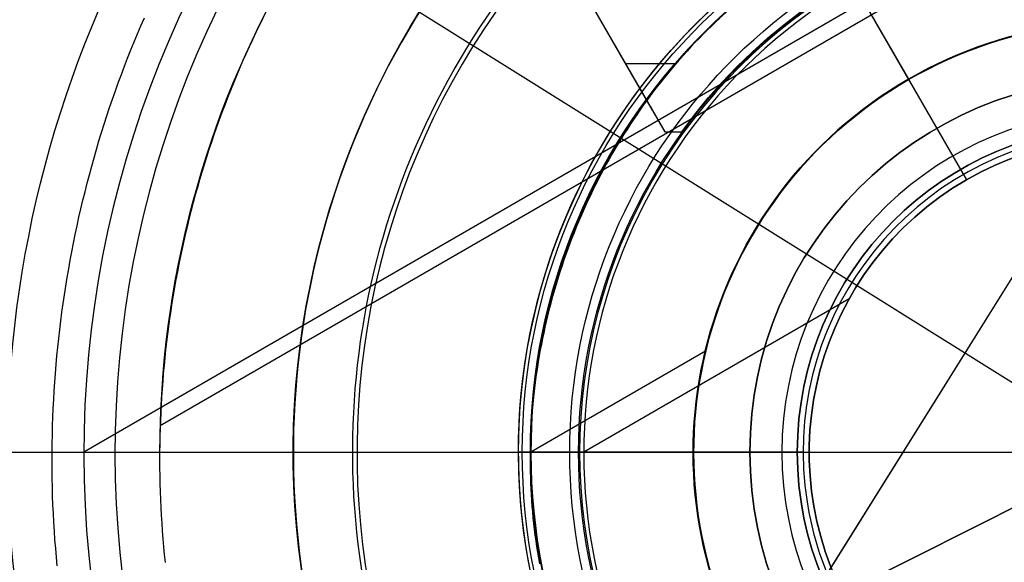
# Model space of a CAD drawing. Extents: x 12895 to 14339, y -6833 to -5581.
# Tile 23 of 79: x 13570 to 13611, y -6386 to -6363. Entities that reach past the tile are written whole.
import ezdxf

# ---------------------------------------------------------------- set-up
doc = ezdxf.new("R2010")
doc.units = 0
doc.layers.get('0').update_dxf_attribs({"linetype": 'CONTINUOUS'})
for name, color, linetype in [('BLANCO_METALICO', 7, 'CONTINUOUS'), ('COLOR', 7, 'CONTINUOUS'), ('LUZ', 7, 'CONTINUOUS')]:
    doc.layers.add(name, color=color, linetype=linetype)

msp = doc.modelspace()

# ---------------------------------------------------------------- linework, layer by layer
for p, q in [((13638.28033047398, -6343.12229264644, 105.1250029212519), (13572.55309235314, -6381.069931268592, 105.1250029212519)), ((13594.46217172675, -6343.122292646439, 105.1250029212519), (13607.31187316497, -6365.378628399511, 105.1250029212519)), ((13635.71649480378, -6345.351117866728, 51.12500292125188), (13575.76522944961, -6379.963997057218, 51.12500292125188)), ((13596.05704736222, -6345.884698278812, 51.12500292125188), (13607.3022854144, -6365.362021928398, 51.12500292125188)), ((13603.88284427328, -6359.439376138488, 108.2592404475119), (13607.31187316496, -6365.378628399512, 108.2592404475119)), ((13604.99828467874, -6361.371375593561, 144.2250029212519), (13609.74827657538, -6369.598602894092, 144.2250029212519)), ((13607.3022854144, -6365.362021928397, 43.50000292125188), (13607.3022854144, -6365.362021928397, 51.12500292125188)), ((13607.31187316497, -6365.378628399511, 105.1250029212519), (13607.31187316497, -6365.378628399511, 108.2592404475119)), ((13609.74827657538, -6369.598602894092, 144.2250029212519), (13609.74827657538, -6369.598602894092, 199.6250029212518)), ((13604.80402807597, -6374.61590014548, 144.2250029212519), (13593.62531825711, -6381.069931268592, 144.2250029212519)), ((13598.75837331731, -6376.818360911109, 108.2592404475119), (13591.39443744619, -6381.069931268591, 108.2592404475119))]:
    msp.add_line(p, q)
for points in [[(13571.4271161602, -6385.862526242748), (13571.39245773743, -6385.495074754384), (13571.3607987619, -6385.127332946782), (13571.33213547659, -6384.759325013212), (13571.30646412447, -6384.391075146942), (13571.28378094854, -6384.022607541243), (13571.26408219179, -6383.653946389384), (13571.24736409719, -6383.285115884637), (13571.23362290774, -6382.916140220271), (13571.22285486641, -6382.547043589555), (13571.2150562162, -6382.177850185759), (13571.21022320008, -6381.808584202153), (13571.20835206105, -6381.439269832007), (13571.20943904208, -6381.069931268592), (13571.21348038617, -6380.700592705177), (13571.2204723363, -6380.331278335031), (13571.23041113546, -6379.962012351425), (13571.24329302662, -6379.592818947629), (13571.25911425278, -6379.223722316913), (13571.27787105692, -6378.854746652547), (13571.29955968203, -6378.4859161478), (13571.32417637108, -6378.117254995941), (13571.35171736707, -6377.748787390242), (13571.38217891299, -6377.380537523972), (13571.41555725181, -6377.012529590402), (13571.45184862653, -6376.6447877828), (13571.49104928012, -6376.277336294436), (13571.53315545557, -6375.910199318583), (13571.57816339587, -6375.543401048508), (13571.626069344, -6375.176965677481), (13571.67686954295, -6374.810917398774), (13571.73056023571, -6374.445280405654), (13571.78713766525, -6374.080078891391), (13571.84659807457, -6373.715337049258), (13571.90893770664, -6373.351079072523), (13571.97415280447, -6372.987329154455), (13572.04223961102, -6372.624111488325), (13572.11319436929, -6372.261450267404), (13572.18701332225, -6371.899369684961), (13572.2636927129, -6371.537893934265), (13572.34322878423, -6371.177047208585), (13572.4256177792, -6370.816853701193), (13572.51085594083, -6370.457337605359), (13572.59893951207, -6370.098523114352), (13572.68986473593, -6369.740434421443), (13572.78362785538, -6369.383095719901), (13572.88022511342, -6369.026531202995), (13572.97965275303, -6368.670765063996), (13573.08190701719, -6368.315821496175), (13573.18698414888, -6367.961724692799), (13573.2948803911, -6367.60849884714), (13573.40559198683, -6367.256168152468), (13573.51911517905, -6366.904756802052), (13573.63544621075, -6366.554288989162), (13573.75458132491, -6366.204788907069), (13573.87651676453, -6365.856280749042), (13574.00124877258, -6365.50878870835), (13574.12877359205, -6365.162336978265), (13574.25908746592, -6364.816949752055), (13574.39218663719, -6364.47265122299), (13574.52806734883, -6364.129465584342), (13574.66672584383, -6363.78741702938), (13574.80815836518, -6363.446529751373), (13574.95236115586, -6363.106827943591), (13575.09933045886, -6362.768335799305)], [(13580.08763600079, -6362.802463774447), (13579.9405578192, -6363.099991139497), (13579.79594816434, -6363.398737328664), (13579.65381041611, -6363.698680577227), (13579.51414795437, -6363.999799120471), (13579.37696415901, -6364.30207119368), (13579.24226240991, -6364.605475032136), (13579.11004608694, -6364.909988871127), (13578.98031857, -6365.215590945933), (13578.85308323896, -6365.522259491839), (13578.72834347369, -6365.829972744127), (13578.60610265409, -6366.138708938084), (13578.48636416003, -6366.44844630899), (13578.36913137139, -6366.759163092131), (13578.25440766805, -6367.07083752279), (13578.1421964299, -6367.38344783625), (13578.03250103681, -6367.696972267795), (13577.92532486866, -6368.01138905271), (13577.82067130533, -6368.326676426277), (13577.71854372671, -6368.642812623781), (13577.61894551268, -6368.959775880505), (13577.52188004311, -6369.277544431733), (13577.42735069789, -6369.596096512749), (13577.33536085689, -6369.915410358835), (13577.2459139, -6370.235464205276), (13577.1590132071, -6370.556236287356), (13577.07466215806, -6370.877704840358), (13576.99286413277, -6371.199848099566), (13576.91362251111, -6371.522644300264), (13576.83694067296, -6371.846071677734), (13576.7628219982, -6372.170108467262), (13576.69126986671, -6372.49473290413), (13576.62228765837, -6372.819923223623), (13576.55587875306, -6373.145657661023), (13576.49204653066, -6373.471914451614), (13576.43079437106, -6373.798671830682), (13576.37212565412, -6374.125908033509), (13576.31604375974, -6374.453601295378), (13576.26255206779, -6374.781729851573), (13576.21165395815, -6375.110271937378), (13576.16335281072, -6375.439205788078), (13576.11765200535, -6375.768509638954), (13576.07455492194, -6376.098161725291), (13576.03406494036, -6376.428140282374), (13575.9961854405, -6376.758423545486), (13575.96091980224, -6377.088989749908), (13575.92827140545, -6377.419817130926), (13575.89824363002, -6377.750883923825), (13575.87083985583, -6378.082168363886), (13575.84606346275, -6378.413648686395), (13575.82391783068, -6378.745303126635), (13575.80440633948, -6379.077109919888), (13575.78753236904, -6379.409047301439), (13575.77329929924, -6379.741093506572), (13575.76171050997, -6380.07322677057), (13575.75276938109, -6380.405425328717), (13575.7464792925, -6380.737667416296), (13575.74284362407, -6381.069931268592)], [(13599.35305839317, -6362.784781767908), (13599.17451023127, -6362.952568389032), (13598.99768128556, -6363.122115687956), (13598.82259351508, -6363.293410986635), (13598.64926887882, -6363.466441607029), (13598.47772933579, -6363.641194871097), (13598.30799684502, -6363.817658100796), (13598.14009336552, -6363.995818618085), (13597.97404085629, -6364.17566374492), (13597.80986127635, -6364.357180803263), (13597.64757402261, -6364.540355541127), (13597.4871882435, -6364.725167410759), (13597.32871052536, -6364.911594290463), (13597.17214745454, -6365.099614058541), (13597.01750561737, -6365.289204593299), (13596.86479160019, -6365.480343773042), (13596.71401198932, -6365.673009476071), (13596.56517337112, -6365.867179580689), (13596.41828233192, -6366.062831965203), (13596.27334545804, -6366.259944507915), (13596.13036933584, -6366.458495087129), (13595.98936055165, -6366.658461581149), (13595.85032569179, -6366.859821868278), (13595.71327134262, -6367.062553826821), (13595.57820409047, -6367.266635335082), (13595.44513052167, -6367.472044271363), (13595.31405722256, -6367.678758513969), (13595.18499077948, -6367.886755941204), (13595.05793777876, -6368.09601443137), (13594.93290480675, -6368.306511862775), (13594.80989844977, -6368.518226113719), (13594.68892529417, -6368.731135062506), (13594.56999192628, -6368.945216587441), (13594.45310493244, -6369.160448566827), (13594.33827089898, -6369.376808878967), (13594.22549641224, -6369.594275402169), (13594.11478805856, -6369.812826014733), (13594.00615242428, -6370.032438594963), (13593.89959609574, -6370.253091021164), (13593.79512565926, -6370.474761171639), (13593.69274770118, -6370.697426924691), (13593.59246880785, -6370.921066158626), (13593.4942955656, -6371.145656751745), (13593.39823456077, -6371.371176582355), (13593.30429237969, -6371.597603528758), (13593.21247560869, -6371.824915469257), (13593.12279083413, -6372.053090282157), (13593.03524464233, -6372.282105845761), (13592.94984361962, -6372.511940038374), (13592.86659435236, -6372.742570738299), (13592.78550342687, -6372.97397582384), (13592.70657742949, -6373.2061331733), (13592.62982294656, -6373.439020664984), (13592.55524656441, -6373.672616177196), (13592.48285486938, -6373.906897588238), (13592.41265444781, -6374.141842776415), (13592.34465188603, -6374.377429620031), (13592.27885377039, -6374.61363599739), (13592.21526668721, -6374.850439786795), (13592.15389722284, -6375.08781886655), (13592.09475196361, -6375.325751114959), (13592.03783749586, -6375.564214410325), (13591.98316040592, -6375.803186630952), (13591.93072728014, -6376.042645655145), (13591.88054470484, -6376.282569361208), (13591.83261926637, -6376.522935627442), (13591.78695755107, -6376.763722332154), (13591.74356614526, -6377.004907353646), (13591.70245163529, -6377.246468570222), (13591.66362060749, -6377.488383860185), (13591.6270796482, -6377.730631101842), (13591.59283534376, -6377.973188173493), (13591.56089428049, -6378.216032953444), (13591.53126304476, -6378.459143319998), (13591.50394822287, -6378.702497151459), (13591.47895640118, -6378.946072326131), (13591.45629416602, -6379.189846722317), (13591.43596810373, -6379.433798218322), (13591.41798480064, -6379.677904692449), (13591.40235084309, -6379.922144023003), (13591.38907281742, -6380.166494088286), (13591.37815730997, -6380.410932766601), (13591.36961090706, -6380.655437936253), (13591.36344019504, -6380.899987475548), (13591.35965176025, -6381.144559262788), (13591.35825218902, -6381.389131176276), (13591.35924806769, -6381.633681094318), (13591.36264598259, -6381.878186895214), (13591.36845252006, -6382.122626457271), (13591.37667426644, -6382.366977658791), (13591.38731780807, -6382.611218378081), (13591.40038973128, -6382.85532649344), (13591.41589662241, -6383.099279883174), (13591.43384506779, -6383.343056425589), (13591.45424165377, -6383.586633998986), (13591.47709296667, -6383.829990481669), (13591.50240559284, -6384.073103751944), (13591.53018611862, -6384.315951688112), (13591.56044113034, -6384.558512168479), (13591.59317721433, -6384.800763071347), (13591.62840095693, -6385.042682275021), (13591.66611894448, -6385.284247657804), (13591.70633776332, -6385.525437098), (13591.74906399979, -6385.766228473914)], [(13575.74284362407, -6381.069931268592), (13575.74186575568, -6381.402195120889), (13575.74354906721, -6381.734437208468), (13575.74789693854, -6382.066635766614), (13575.75491274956, -6382.398769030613), (13575.76459988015, -6382.730815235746), (13575.77696171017, -6383.062752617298), (13575.79200161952, -6383.394559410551), (13575.80972298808, -6383.726213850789), (13575.83012919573, -6384.057694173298), (13575.85322362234, -6384.388978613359), (13575.87900964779, -6384.720045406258), (13575.90749065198, -6385.050872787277), (13575.93867001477, -6385.3814389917), (13575.97255111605, -6385.711722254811)]]:
    msp.add_lwpolyline(points)
for centre, radius, start, end in [((13616.37125110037, -6381.069931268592, 89.37470231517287), 73.2424557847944, 29.99999999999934, 209.9999999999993), ((13616.37125110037, -6381.069931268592, 68.68735261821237), 73.2424557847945, 91.17126672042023, 191.5820307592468), ((13616.37125110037, -6381.069931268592, 46.50000292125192), 71.74245578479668, 52.49999999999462, 187.500000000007), ((13616.37125114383, -6381.06993131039, 88.63012703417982), 71.44457953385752, 30.00000004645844, 209.9999999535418), ((13616.37125110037, -6381.069931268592, 89.05580518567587), 71.21139006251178, 30.0000000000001, 210.0000000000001), ((13616.37125110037, -6381.069931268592, 67.93735261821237), 70.94245578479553, 93.83645893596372, 193.7167436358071), ((13616.37125110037, -6381.069931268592, 67.12500292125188), 53.58193971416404, 29.99999999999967, 209.9999999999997), ((13616.37125110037, -6381.069931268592, 65.62055118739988), 53.58193971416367, 29.99999999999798, 209.999999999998), ((13616.37125110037, -6381.069931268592, 67.12500292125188), 52.0912327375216, 29.99999999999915, 209.9999999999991), ((13616.37125110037, -6381.069931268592, 77.62500292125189), 52.09123273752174, 29.99999999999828, 209.9999999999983), ((13616.37125110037, -6381.069931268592, 105.1250029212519), 43.81815874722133, 30.00000000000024, 210.0000000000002), ((13616.37125110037, -6381.069931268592, 52.53957701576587), 42.50584972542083, 30.00000000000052, 210.0000000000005), ((13616.37125110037, -6381.069931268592, 89.37470231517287), 73.24245578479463, 209.9999999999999, 29.99999999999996), ((13616.3712510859, -6381.069931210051, 88.63012703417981), 71.44457953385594, 210.0000000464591, 29.99999995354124), ((13616.37125110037, -6381.069931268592, 89.05580518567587), 71.21139006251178, 210.0000000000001, 30.0000000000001), ((13616.37125110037, -6381.069931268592, 67.12500292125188), 53.58193971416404, 209.9999999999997, 29.99999999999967), ((13616.37125110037, -6381.069931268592, 65.62055118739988), 53.58193971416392, 210.0000000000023, 30.00000000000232), ((13616.37125110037, -6381.069931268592, 67.12500292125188), 52.0912327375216, 209.9999999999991, 29.99999999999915), ((13616.37125110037, -6381.069931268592, 77.62500292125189), 52.09123273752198, 210.0000000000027, 30.00000000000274), ((13616.37125110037, -6381.069931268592, 108.2592404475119), 24.97681365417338, 29.99999999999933, 209.9999999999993), ((13616.37125110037, -6381.069931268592, 125.2198510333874), 24.97681365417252, 29.99999999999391, 209.9999999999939), ((13616.37125110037, -6381.069931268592, 144.2327851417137), 22.9244901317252, 29.99999999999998, 210), ((13616.37125110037, -6381.069931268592, 144.2250029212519), 22.74593284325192, 29.99999999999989, 209.9999999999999), ((13616.37125110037, -6381.069931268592, 105.1250029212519), 43.81815874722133, 210.0000000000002, 30.00000000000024), ((13616.37125110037, -6381.069931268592, 52.53957701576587), 42.50584972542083, 210.0000000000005, 30.00000000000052), ((13616.37125110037, -6381.069931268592, 51.125002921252), 40.62840747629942, 149.999999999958, 180.0000000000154), ((13616.37125110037, -6381.069931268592, 47.31250292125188), 18.13793137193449, 29.99999999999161, 209.9999999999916), ((13616.37125110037, -6381.069931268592, 105.1250029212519), 18.1187558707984, 30.00000000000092, 210.0000000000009), ((13616.37125110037, -6381.069931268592, 106.6921216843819), 18.11875587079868, 29.99999999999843, 209.9999999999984), ((13616.37125110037, -6381.069931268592, 144.2250029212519), 13.24594904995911, 29.99999999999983, 209.9999999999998), ((13616.37125110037, -6381.069931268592, 171.9250029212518), 13.24594904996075, 29.9999999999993, 209.9999999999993), ((13616.37125110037, -6381.069931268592, 108.2592404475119), 24.97681365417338, 209.9999999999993, 29.99999999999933), ((13616.37125110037, -6381.069931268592, 125.2198510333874), 24.97681365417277, 210.0000000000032, 30.00000000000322), ((13616.37125110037, -6381.069931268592, 144.2327851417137), 22.9244901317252, 210, 29.99999999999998), ((13616.37125110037, -6381.069931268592, 144.2250029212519), 22.74593284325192, 209.9999999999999, 29.99999999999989), ((13616.37125110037, -6381.069931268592, 47.31250292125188), 18.13793137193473, 210.0000000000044, 30.00000000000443), ((13616.37125110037, -6381.069931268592, 105.1250029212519), 18.1187558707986, 210.0000000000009, 30.00000000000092), ((13616.37125110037, -6381.069931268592, 106.6921216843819), 18.11875587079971, 210.0000000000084, 30.00000000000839), ((13616.37125110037, -6381.069931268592, 144.2250029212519), 13.2459490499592, 209.9999999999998, 29.99999999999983), ((13616.37125110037, -6381.069931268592, 171.9250029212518), 13.24594904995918, 210.0000000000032, 30.00000000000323)]:
    msp.add_arc(centre, radius, start, end)
at = {"extrusion": (0, 0, -1)}
for centre, radius, start, end in [((-13616.37125110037, -6381.069931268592, -89.37470231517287), 70.9424557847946, 330.0000000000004, 150.0000000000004), ((-13616.37125110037, -6381.069931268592, -46.50000292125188), 70.9424557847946, 330.0000000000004, 150.0000000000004), ((-13616.37125110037, -6381.069931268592, -88.12500292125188), 52.09123273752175, 330.0000000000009, 150.0000000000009), ((-13616.37125110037, -6381.069931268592, -62.12500292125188), 47.03455676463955, 330.0000000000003, 150.0000000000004), ((-13616.37125110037, -6381.069931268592, -89.37470231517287), 70.94245578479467, 150.0000000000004, 330.0000000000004), ((-13616.37125110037, -6381.069931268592, -46.50000292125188), 70.94245578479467, 150.0000000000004, 330.0000000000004), ((-13616.37125110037, -6381.069931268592, -88.12500292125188), 52.09123273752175, 150.0000000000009, 330.0000000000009), ((-13616.37125110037, -6381.069931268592, -62.12500292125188), 47.03455676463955, 149.9999999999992, 329.9999999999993), ((-13616.37125110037, -6381.069931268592, -51.12500292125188), 18.13793137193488, 329.9999999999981, 149.9999999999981), ((-13616.37125110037, -6381.069931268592, -43.50000292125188), 18.13793137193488, 329.9999999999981, 149.9999999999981), ((-13616.37125110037, -6381.069931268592, -108.2592404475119), 18.11875587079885, 329.9999999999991, 149.9999999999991), ((-13616.37125110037, -6381.069931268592, -199.6250029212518), 13.24594904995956, 330.0000000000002, 150.0000000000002), ((-13616.37125110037, -6381.069931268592, -51.12500292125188), 18.13793137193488, 149.9999999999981, 329.9999999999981), ((-13616.37125110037, -6381.069931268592, -43.50000292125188), 18.1379313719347, 149.9999999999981, 329.9999999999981), ((-13616.37125110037, -6381.069931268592, -108.2592404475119), 18.11875587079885, 149.9999999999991, 329.9999999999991), ((-13616.37125110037, -6381.069931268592, -199.6250029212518), 13.24594904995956, 150.0000000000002, 330.0000000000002)]:
    msp.add_arc(centre, radius, start, end, dxfattribs=at)
at = {"layer": 'BLANCO_METALICO'}
for p, q in [((13589.1249426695, -6353.878409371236, 184.6470783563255), (13597.03115659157, -6367.569931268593, 184.6470783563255)), ((13592.51230733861, -6359.744744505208, 190.6470783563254), (13596.2550494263, -6366.225773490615, 190.6470783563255)), ((13592.51266964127, -6359.74426021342, 187.6470783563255), (13596.50678739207, -6366.661764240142, 187.6470783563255)), ((13595.37682363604, -6364.70501500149, 190.6470783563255), (13597.47152980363, -6364.70501500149, 190.6470783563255)), ((13597.03115659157, -6367.569931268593, 184.6470783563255), (13597.74976343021, -6367.569931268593, 184.6470783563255)), ((13597.03115659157, -6367.569931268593, 185.5197208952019), (13597.03115659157, -6367.569931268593, 184.6470783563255)), ((13597.03115659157, -6367.569931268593, 185.0833996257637), (13597.36887888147, -6367.569931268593, 185.0833996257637)), ((13597.39046001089, -6367.569931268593, 185.0572268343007), (13597.39046001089, -6367.569931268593, 184.6470783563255)), ((13602.87098787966, -6381.06993126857, 166.2286860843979), (13590.87098787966, -6381.06993126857, 166.2286860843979)), ((13591.37125109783, -6381.069931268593, 199.6250029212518), (13593.40097908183, -6381.069931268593, 199.6250029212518)), ((13600.62125110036, -6381.069931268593, 199.6250029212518), (13602.62125110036, -6381.069931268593, 199.6250029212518)), ((13600.62125110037, -6381.069931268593, 178.2507844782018), (13600.62125110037, -6381.069931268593, 199.6250029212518)), ((13602.62125110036, -6381.069931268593, 174.6250029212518), (13601.97125109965, -6381.069931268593, 174.6250029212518)), ((13602.62125110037, -6381.069931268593, 174.6250029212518), (13602.62125110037, -6381.069931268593, 199.6250029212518)), ((13591.17845776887, -6385.017896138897, 169.0830984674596), (13591.17845776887, -6385.017896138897, 166.2286860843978))]:
    msp.add_line(p, q, dxfattribs=at)
at = {"layer": 'BLANCO_METALICO', "extrusion": (0, 1, 0)}
for points in [[(-13591.37098787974, 168.0309014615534), (-13591.37098787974, 167.7309014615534, 0.4142135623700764), (-13590.87098787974, 167.2309014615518), (-13518.17098787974, 167.230901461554, 0.4142135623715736), (-13516.87098787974, 168.5309014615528)], [(-13517.67098787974, 170.0309014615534), (-13517.67098787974, 168.5309014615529, -0.4142135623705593), (-13518.17098787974, 168.0309014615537), (-13591.37098787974, 168.0309014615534)]]:
    msp.add_lwpolyline(points, format="xyb", dxfattribs=at)
at = {"layer": 'BLANCO_METALICO', "extrusion": (0, 0, -1)}
for centre, radius, start, end in [((-13616.37098787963, -6381.069931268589, -171.6470783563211), 99.09999999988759, 359.9999999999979, 180.0000000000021), ((-13616.37098787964, -6381.069931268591, -170.0309014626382), 98.69999999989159, 359.9999999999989, 180.0000000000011), ((-13616.37098787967, -6381.069931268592, -167.2309014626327), 98.19999999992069, 359.9999999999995, 180.0000000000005), ((-13616.37098787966, -6381.069931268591, -168.0309014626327), 98.1999999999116, 359.9999999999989, 180.0000000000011), ((-13616.37098787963, -6381.069931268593, -171.6470783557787), 99.49999999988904, 0, 180), ((-13616.37098787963, -6381.069931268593, -170.8389899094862), 99.49999999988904, 0, 180), ((-13616.37098787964, -6381.069931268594, -169.280901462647), 99.49999999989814, 5.237206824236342e-13, 179.9999999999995), ((-13616.37098787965, -6381.069931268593, -168.5309014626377), 98.69999999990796, 0, 180), ((-13616.37098787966, -6381.069931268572, -169.0830982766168), 25.50000000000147, 351.0935182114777, 171.0935182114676), ((-13616.37098787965, -6381.069931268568, -166.2286860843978), 25.49999999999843, 351.0935182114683, 171.0935182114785), ((-13616.37098787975, -6381.069931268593, -190.6470783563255), 25.00000000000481, 36.42473509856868, 176.5601872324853), ((-13616.37098787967, -6381.069931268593, -167.2309014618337), 25.4999999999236, 0, 180), ((-13616.37125110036, -6381.069931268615, -195.4778029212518), 25.34165085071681, 183.3702063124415, 176.6297936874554), ((-13616.37098787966, -6381.069931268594, -167.7309014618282), 24.99999999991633, 2.084408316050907e-12, 179.9999999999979), ((-13616.37098787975, -6381.069931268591, -184.6470783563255), 22.99999999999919, 35.94132989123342, 176.2606647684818), ((-13616.37125110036, -6381.069931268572, -195.4778029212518), 23.341650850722, 188.5982545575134, 171.4017454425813), ((-13616.37125110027, -6381.069931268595, -199.6250029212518), 22.97027201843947, 188.7643461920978, 171.2356538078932), ((-13616.37125110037, -6381.06993126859, -178.2507844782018), 15.75000000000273, 270, 90), ((-13616.37125110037, -6381.069931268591, -199.6250029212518), 13.75000000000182, 270.0000000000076, 89.99999999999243), ((-13616.37098787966, -6381.069931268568, -169.0830982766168), 25.49999999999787, 171.0935182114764, 351.0935182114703), ((-13616.37098787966, -6381.069931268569, -166.2286860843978), 25.49999999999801, 171.0935182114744, 351.0935182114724), ((-13616.37098787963, -6381.069931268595, -171.6470783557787), 99.49999999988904, 179.9999999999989, 1.047441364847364e-12), ((-13616.37098787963, -6381.069931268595, -170.8389899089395), 99.49999999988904, 179.9999999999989, 1.047441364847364e-12), ((-13616.37098787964, -6381.069931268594, -169.280901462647), 99.49999999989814, 179.9999999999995, 5.237206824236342e-13), ((-13616.37098787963, -6381.069931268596, -171.6470783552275), 99.0999999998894, 179.9999999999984, 1.577503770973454e-12), ((-13616.37098787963, -6381.069931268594, -170.0309014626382), 98.69999999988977, 179.9999999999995, 5.279656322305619e-13), ((-13616.37098787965, -6381.069931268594, -168.5309014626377), 98.69999999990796, 179.9999999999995, 5.279656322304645e-13), ((-13616.37098787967, -6381.0699312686, -167.2309014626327), 98.19999999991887, 179.9999999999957, 4.24523078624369e-12), ((-13616.37098787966, -6381.069931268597, -168.0309014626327), 98.1999999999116, 179.9999999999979, 2.122615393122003e-12), ((-13616.37098787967, -6381.069931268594, -167.2309014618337), 25.4999999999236, 179.999999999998, 2.043537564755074e-12), ((-13616.37098787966, -6381.069931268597, -167.7309014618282), 24.99999999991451, 179.9999999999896, 1.042204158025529e-11), ((-13616.37098787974, -6381.069931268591, -184.6470783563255), 23.00000000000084, 183.739335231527, 324.0586701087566)]:
    msp.add_arc(centre, radius, start, end, dxfattribs=at)
at = {"layer": 'BLANCO_METALICO'}
for centre, radius, start, end in [((13616.37098787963, -6381.069931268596, 170.030901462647), 99.49999999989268, 1.571162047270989e-12, 179.9999999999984), ((13616.37098787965, -6381.069931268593, 168.5309014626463), 99.49999999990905, 0, 180), ((13616.37098787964, -6381.069931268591, 171.64707835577), 98.69999999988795, 359.9999999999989, 180.0000000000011), ((13616.37098787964, -6381.069931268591, 170.8389899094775), 98.69999999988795, 359.9999999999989, 180.0000000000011), ((13616.3703272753, -6381.071405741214, 190.6470783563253), 32.00091448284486, 18.21188364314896, 101.7885855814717), ((13616.37098787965, -6381.069931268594, 168.0309014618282), 24.99999999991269, 2.08440831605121e-12, 179.9999999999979), ((13616.3712510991, -6381.069931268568, 199.6250029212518), 25.00000000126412, 3.439812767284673, 356.5601872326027), ((13616.37125110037, -6381.069931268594, 199.6250029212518), 15.75000000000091, 90, 270), ((13616.37125110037, -6381.069931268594, 188.9378936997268), 15.75000000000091, 90.00000000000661, 269.9999999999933), ((13616.3712511, -6381.069931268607, 174.6250029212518), 14.40000000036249, 5.979156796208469, 354.0208432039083), ((13616.37125110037, -6381.069931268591, 174.6250029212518), 13.74999999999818, 90.00000000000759, 269.9999999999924), ((13616.37125110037, -6381.069931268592, 187.1250029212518), 13.74999999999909, 90, 270), ((13616.37098787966, -6381.069931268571, 166.2286860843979), 13.49999999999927, 8.906481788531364, 188.9064817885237), ((13616.37098787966, -6381.06993126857, 166.2286860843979), 13.49999999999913, 188.9064817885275, 8.906481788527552), ((13616.37098787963, -6381.069931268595, 170.030901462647), 99.49999999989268, 179.9999999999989, 1.047441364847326e-12), ((13616.37098787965, -6381.069931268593, 168.5309014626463), 99.49999999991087, 180, 0), ((13616.37098787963, -6381.069931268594, 171.6470783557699), 98.69999999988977, 179.9999999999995, 5.279656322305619e-13), ((13616.37098787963, -6381.069931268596, 170.8389899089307), 98.69999999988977, 179.9999999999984, 1.583896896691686e-12), ((13616.37098787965, -6381.069931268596, 168.0309014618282), 24.99999999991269, 179.9999999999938, 6.25322494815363e-12), ((13616.37098787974, -6381.06993126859, 190.6470783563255), 25.00000000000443, 216.4247350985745, 356.5601872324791)]:
    msp.add_arc(centre, radius, start, end, dxfattribs=at)
at = {"layer": 'BLANCO_METALICO', "extrusion": (-0.8660094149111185, -0.5000276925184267, 2.235680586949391e-13)}
msp.add_arc((12321.01879175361, 190.6647209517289, -8591.195696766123), 9.303311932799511, 180.1086545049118, 213.5750550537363, dxfattribs=at)
at = {"layer": 'BLANCO_METALICO', "extrusion": (0, -1, 0)}
for centre, radius, start, end in [((13604.78250776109, 191.170629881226, 6367.569931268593), 9.592508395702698, 216.092888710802, 222.8489042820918), ((13616.37125110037, 195.477802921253, 6381.069931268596), 25.34165085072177, 170.5810917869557, 235.3727972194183), ((13616.37125110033, 195.477802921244, 6381.069931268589), 23.34165085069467, 169.7657050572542, 227.5645254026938)]:
    msp.add_arc(centre, radius, start, end, dxfattribs=at)
at = {"layer": 'COLOR'}
msp.add_line((13543.37125143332, -6381.069948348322, 43.50000292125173), (13689.3712650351, -6381.069948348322, 43.50000292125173), dxfattribs=at)
at = {"layer": 'COLOR', "extrusion": (0, 0, -1)}
for centre, radius, start, end in [((-13616.37125823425, -6381.069948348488, 10.54089386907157), 152.392098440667, 333.381578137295, 153.381578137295), ((-13616.37125823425, -6381.069948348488, -18.68835025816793), 83.81579491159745, 333.3815781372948, 153.3815781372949), ((-13616.37125823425, -6381.06994834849, -32.97295255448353), 75.00000000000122, 63.38157813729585, 243.3815781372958), ((-13616.37125823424, -6381.069948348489, -43.50000292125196), 72.9999999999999, 63.38157813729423, 243.3815781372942), ((-13616.37125823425, -6381.06994834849, -33.3991820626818), 73.00000000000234, 63.3815781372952, 243.3815781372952), ((-13616.37125823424, -6381.069948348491, -43.50000292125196), 73.00000000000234, 63.3815781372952, 243.3815781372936), ((-13616.37125823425, -6381.06994834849, -43.50000292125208), 75.00000000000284, 63.38157813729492, 243.3815781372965), ((-13616.37125823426, -6381.06994834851, -26.2000005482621), 61.09154780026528, 333.3815781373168, 153.3815781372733), ((-13616.37125823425, -6381.069948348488, 10.54089386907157), 152.3920984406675, 153.3815781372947, 333.3815781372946), ((-13616.37936058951, -6381.065905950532, -28.2000005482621), 59.50000000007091, 333.381578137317, 153.3815781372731), ((-13616.37936058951, -6381.065905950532, -26.2000005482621), 59.50000000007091, 333.381578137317, 153.3815781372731), ((-13616.37125823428, -6381.069948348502, -22.44590218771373), 75.0000000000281, 333.381578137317, 63.38157813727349), ((-13616.37125823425, -6381.06994834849, -32.97295255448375), 74.9999999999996, 243.3815781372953, 63.38157813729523), ((-13616.37125823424, -6381.069948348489, -43.50000292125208), 75.00000000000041, 243.3815781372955, 63.38157813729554), ((-13616.37125823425, -6381.06994834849, -33.39918206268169), 72.99999999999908, 243.3815781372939, 63.38157813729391), ((-13616.37125823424, -6381.06994834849, -43.50000292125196), 73.00000000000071, 243.3815781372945, 63.38157813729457), ((-13616.37125823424, -6381.06994834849, -43.50000292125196), 73.00000000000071, 243.3815781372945, 63.38157813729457), ((-13616.3793605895, -6381.065905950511, -27.2000005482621), 59.5000000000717, 333.381578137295, 153.381578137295), ((-13616.3793605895, -6381.065905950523, -38.60000054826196), 35.0000000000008, 333.3815781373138, 153.3815781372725), ((-13616.37125823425, -6381.069948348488, -18.68835025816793), 83.81579491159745, 153.3815781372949, 333.3815781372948), ((-13616.3793605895, -6381.065905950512, -38.60000054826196), 32.50000000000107, 336.0269384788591, 90.73621779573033), ((-13616.37125823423, -6381.06994834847, -26.2000005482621), 61.09154780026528, 153.381578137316, 333.3815781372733), ((-13616.37936058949, -6381.065905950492, -28.2000005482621), 59.50000000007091, 153.3815781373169, 333.381578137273), ((-13616.3793605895, -6381.065905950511, -27.2000005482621), 59.50000000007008, 153.3815781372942, 333.3815781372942)]:
    msp.add_arc(centre, radius, start, end, dxfattribs=at)
at = {"layer": 'COLOR'}
for centre, radius, start, end in [((13616.37125823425, -6381.06994834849, -35.79999945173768), 153, 26.61842186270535, 206.618421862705), ((13616.37125823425, -6381.069948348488, -11.46081713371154), 152.9999999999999, 26.61842186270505, 206.6184218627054), ((13616.37125823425, -6381.069948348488, -23.63040829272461), 153.0000000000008, 26.61842186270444, 206.6184218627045), ((13616.37125823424, -6381.069948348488, -10.90949982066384), 152.8342956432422, 26.6184218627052, 206.6184218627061), ((13616.37125823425, -6381.06994834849, -35.79999945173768), 150, 26.61842186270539, 206.618421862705), ((13616.37125823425, -6381.069948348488, -11.46081713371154), 153, 206.6184218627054, 26.61842186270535), ((13616.37125823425, -6381.069948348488, -35.79999945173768), 153, 206.6184218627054, 26.61842186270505), ((13616.37125823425, -6381.069948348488, -23.63040829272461), 153.0000000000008, 206.618421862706, 26.61842186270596), ((13616.37125823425, -6381.069948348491, -10.90949982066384), 152.834295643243, 206.6184218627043, 26.61842186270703), ((13616.37125823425, -6381.069948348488, -35.79999945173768), 150, 206.6184218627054, 26.61842186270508), ((13616.37936058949, -6381.0659059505, 30.300000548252), 34.99999999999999, 26.61842186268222, 206.6184218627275), ((13616.3793605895, -6381.065905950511, 34.45000054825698), 35.0000000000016, 26.61842186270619, 206.6184218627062), ((13616.37936058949, -6381.065905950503, 28.20000054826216), 32.31846732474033, 98.78020844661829, 194.4566352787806), ((13616.37936058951, -6381.065905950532, 26.2000005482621), 59.50000000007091, 206.6184218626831, 26.61842186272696), ((13616.3793605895, -6381.065905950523, 30.300000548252), 35.0000000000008, 206.6184218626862, 26.6184218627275), ((13616.3793605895, -6381.065905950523, 38.60000054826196), 35.0000000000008, 206.6184218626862, 26.6184218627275), ((13616.3793605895, -6381.065905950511, 34.45000054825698), 34.99999999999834, 206.6184218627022, 26.6184218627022)]:
    msp.add_arc(centre, radius, start, end, dxfattribs=at)
at = {"layer": 'LUZ'}
for p, q in [((13689.71767035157, -6248.794227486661, -34.04999945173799), (13529.64673023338, -6504.986931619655, -34.04999945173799)), ((13689.71767035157, -6248.794227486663, -32.549999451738), (13529.64673023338, -6504.986931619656, -32.549999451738)), ((13489.33008156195, -6301.69375903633, -34.049999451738), (13743.41243490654, -6460.446137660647, -34.04999945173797)), ((13489.33008156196, -6301.693759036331, -32.54999945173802), (13743.41243490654, -6460.446137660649, -32.54999945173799)), ((13482.4791414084, -6448.248375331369, -31.04999945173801), (13750.26337506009, -6313.891521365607, -31.04999945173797)), ((13750.26337506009, -6313.891521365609, -32.54999945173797), (13482.4791414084, -6448.248375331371, -32.549999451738))]:
    msp.add_line(p, q, dxfattribs=at)

doc.saveas('drawing.dxf')
